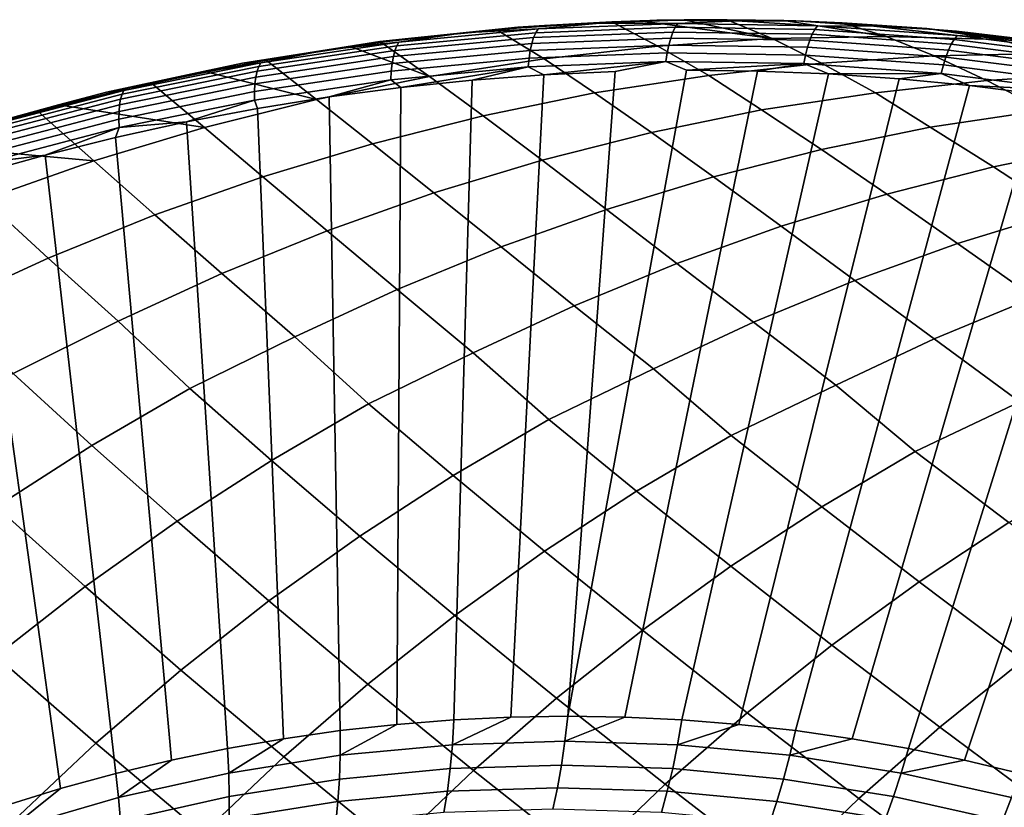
# Model space of a CAD drawing. Header units: metres. Extents: x -166 to 33, y -71 to 34.
# Tile 24 of 256: x -152.88 to -146.5, y 12.18 to 17.28. Entities that reach past the tile are written whole.
import ezdxf

# ---------------------------------------------------------------- set-up
doc = ezdxf.new("R2010")
doc.units = ezdxf.units.M
doc.layers.add('solid_12208131', color=7, linetype='CONTINUOUS')

msp = doc.modelspace()

# ---------------------------------------------------------------- linework, layer by layer
at = {"layer": 'solid_12208131'}
for points in [[(-150.381012, 17.157206, 199.575317), (-149.650482, 17.232313, 199.29718), (-150.006699, 17.194992, 199.332932), (-150.546112, 17.139141, 199.555603)], [(-150.381012, 17.157206, 199.575317), (-149.791763, 17.217171, 199.419083), (-149.479202, 17.242825, 199.315247)], [(-150.381012, 17.157206, 199.575317), (-149.479202, 17.242825, 199.315247), (-149.650482, 17.232313, 199.29718)], [(-149.650482, 17.232313, 199.29718), (-149.120895, 17.25746, 199.077835), (-149.520248, 17.220263, 199.127457), (-150.006699, 17.194992, 199.332932)], [(-149.48175, 17.027836, 200.975449), (-148.743866, 17.109776, 200.751114), (-149.043427, 17.265989, 199.195206), (-149.791763, 17.217171, 199.419083)], [(-149.479202, 17.242825, 199.315247), (-149.791763, 17.217171, 199.419083), (-149.043427, 17.265989, 199.195206)], [(-149.479202, 17.242825, 199.315247), (-148.751038, 17.27689, 199.038422), (-149.120895, 17.25746, 199.077835), (-149.650482, 17.232313, 199.29718)], [(-148.647156, 17.200157, 198.75502), (-149.549072, 17.164722, 199.014343), (-149.5354, 17.196272, 199.069229), (-148.631927, 17.231792, 198.809448)], [(-148.631927, 17.231792, 198.809448), (-149.5354, 17.196272, 199.069229), (-149.520248, 17.220263, 199.127457), (-148.615616, 17.255856, 198.867325)], [(-148.615616, 17.255856, 198.867325), (-149.520248, 17.220263, 199.127457), (-149.120895, 17.25746, 199.077835)], [(-149.479202, 17.242825, 199.315247), (-148.860641, 17.272715, 199.140579), (-148.573349, 17.279154, 199.054749)], [(-149.479202, 17.242825, 199.315247), (-148.573349, 17.279154, 199.054749), (-148.751038, 17.27689, 199.038422)], [(-149.479202, 17.242825, 199.315247), (-149.043427, 17.265989, 199.195206), (-148.860641, 17.272715, 199.140579)], [(-148.751038, 17.27689, 199.038422), (-148.232803, 17.272181, 198.822708), (-148.615616, 17.255856, 198.867325), (-149.120895, 17.25746, 199.077835)], [(-148.743866, 17.109776, 200.751114), (-148.004639, 17.157814, 200.527328), (-148.860641, 17.272715, 199.140579), (-149.043427, 17.265989, 199.195206)], [(-148.860641, 17.272715, 199.140579), (-148.004639, 17.157814, 200.527328), (-148.573349, 17.279154, 199.054749)], [(-148.751038, 17.27689, 199.038422), (-148.295975, 17.28056, 198.971954), (-147.928711, 17.275118, 198.862381)], [(-148.751038, 17.27689, 199.038422), (-148.573349, 17.279154, 199.054749), (-148.295975, 17.28056, 198.971954)], [(-148.232803, 17.272181, 198.822708), (-148.751038, 17.27689, 199.038422), (-147.928711, 17.275118, 198.862381), (-147.850189, 17.272161, 198.779816)], [(-147.7444, 17.18578, 198.496017), (-148.647156, 17.200157, 198.75502), (-148.631927, 17.231792, 198.809448), (-147.727585, 17.217415, 198.549973)], [(-147.727585, 17.217415, 198.549973), (-148.631927, 17.231792, 198.809448), (-148.615616, 17.255856, 198.867325), (-147.710068, 17.241488, 198.607498)], [(-147.710068, 17.241488, 198.607498), (-148.615616, 17.255856, 198.867325), (-148.232803, 17.272181, 198.822708)], [(-148.004639, 17.157814, 200.527328), (-148.295975, 17.28056, 198.971954), (-148.573349, 17.279154, 199.054749)], [(-148.004639, 17.157814, 200.527328), (-147.266083, 17.171858, 200.303818), (-147.928711, 17.275118, 198.862381), (-148.295975, 17.28056, 198.971954)], [(-147.850189, 17.272161, 198.779816), (-147.344849, 17.238804, 198.568115), (-147.710068, 17.241488, 198.607498), (-148.232803, 17.272181, 198.822708)], [(-147.850189, 17.272161, 198.779816), (-147.928711, 17.275118, 198.862381), (-147.266083, 17.171858, 200.303818), (-147.550598, 17.260778, 198.749664)], [(-147.850189, 17.272161, 198.779816), (-147.550598, 17.260778, 198.749664), (-147.001877, 17.224169, 198.586258)], [(-147.344849, 17.238804, 198.568115), (-147.850189, 17.272161, 198.779816), (-147.001877, 17.224169, 198.586258), (-146.9505, 17.217997, 198.522064)], [(-146.824982, 17.153088, 198.291504), (-147.727585, 17.217415, 198.549973), (-147.710068, 17.241488, 198.607498), (-146.806259, 17.177105, 198.348679)], [(-146.806259, 17.177105, 198.348679), (-147.710068, 17.241488, 198.607498), (-147.344849, 17.238804, 198.568115)], [(-147.266083, 17.171858, 200.303818), (-146.529587, 17.151766, 200.081085), (-147.001877, 17.224169, 198.586258), (-147.550598, 17.260778, 198.749664)], [(-146.9505, 17.217997, 198.522064), (-146.459518, 17.15736, 198.314743), (-146.806259, 17.177105, 198.348679), (-147.344849, 17.238804, 198.568115)], [(-146.9505, 17.217997, 198.522064), (-147.001877, 17.224169, 198.586258), (-146.529587, 17.151766, 200.081085), (-146.808578, 17.206804, 198.528763)], [(-150.546112, 17.139141, 199.555603), (-150.006699, 17.194992, 199.332932), (-150.421509, 17.13534, 199.387344), (-150.887924, 17.085552, 199.58754)], [(-150.223892, 16.912859, 201.19104), (-149.48175, 17.027836, 200.975449), (-149.791763, 17.217171, 199.419083), (-150.538406, 17.134331, 199.643021)], [(-150.381012, 17.157206, 199.575317), (-150.538406, 17.134331, 199.643021), (-149.791763, 17.217171, 199.419083)], [(-149.561066, 17.126144, 198.963699), (-150.457794, 17.041719, 199.222244), (-150.447678, 17.080097, 199.273438), (-149.549072, 17.164722, 199.014343)], [(-149.549072, 17.164722, 199.014343), (-150.447678, 17.080097, 199.273438), (-150.435516, 17.111481, 199.328781), (-149.5354, 17.196272, 199.069229)], [(-149.5354, 17.196272, 199.069229), (-150.435516, 17.111481, 199.328781), (-150.421509, 17.13534, 199.387344), (-149.520248, 17.220263, 199.127457)], [(-149.520248, 17.220263, 199.127457), (-150.421509, 17.13534, 199.387344), (-150.006699, 17.194992, 199.332932)], [(-148.67337, 17.116413, 198.660095), (-149.571152, 17.081186, 198.918182), (-149.561066, 17.126144, 198.963699), (-148.661057, 17.161482, 198.704956)], [(-148.661057, 17.161482, 198.704956), (-149.561066, 17.126144, 198.963699), (-149.549072, 17.164722, 199.014343), (-148.647156, 17.200157, 198.75502)], [(-147.774826, 17.102058, 198.402344), (-148.67337, 17.116413, 198.660095), (-148.661057, 17.161482, 198.704956), (-147.760239, 17.14711, 198.446533)], [(-147.760239, 17.14711, 198.446533), (-148.661057, 17.161482, 198.704956), (-148.647156, 17.200157, 198.75502), (-147.7444, 17.18578, 198.496017)], [(-147.684631, 16.99979, 202.075455), (-146.954376, 17.047102, 201.851273), (-147.266083, 17.171858, 200.303818), (-148.004639, 17.157814, 200.527328)], [(-146.861191, 17.082981, 198.189117), (-147.760239, 17.14711, 198.446533), (-147.7444, 17.18578, 198.496017), (-146.843399, 17.121536, 198.238022)], [(-146.843399, 17.121536, 198.238022), (-147.7444, 17.18578, 198.496017), (-147.727585, 17.217415, 198.549973), (-146.824982, 17.153088, 198.291504)], [(-146.954376, 17.047102, 201.851273), (-146.224823, 17.060642, 201.627289), (-146.529587, 17.151766, 200.081085), (-147.266083, 17.171858, 200.303818)], [(-146.9505, 17.217997, 198.522064), (-146.081741, 17.120529, 198.312759), (-146.071274, 17.119043, 198.309647)], [(-146.459518, 17.15736, 198.314743), (-146.9505, 17.217997, 198.522064), (-146.071274, 17.119043, 198.309647), (-146.054611, 17.114439, 198.265869)], [(-146.9505, 17.217997, 198.522064), (-146.808578, 17.206804, 198.528763), (-146.081741, 17.120529, 198.312759)], [(-145.926743, 17.038858, 198.03476), (-146.824982, 17.153088, 198.291504), (-146.806259, 17.177105, 198.348679), (-145.906815, 17.062756, 198.091568)], [(-146.529587, 17.151766, 200.081085), (-145.789871, 17.096975, 199.868286), (-146.081741, 17.120529, 198.312759), (-146.808578, 17.206804, 198.528763)], [(-145.906815, 17.062756, 198.091568), (-146.806259, 17.177105, 198.348679), (-146.459518, 17.15736, 198.314743)], [(-151.276932, 17.023108, 199.834641), (-150.546112, 17.139141, 199.555603), (-150.887924, 17.085552, 199.58754), (-151.435532, 16.998196, 199.813217)], [(-150.447678, 17.080097, 199.273438), (-151.340515, 16.947111, 199.53183), (-151.329849, 16.978251, 199.587616), (-150.435516, 17.111481, 199.328781)], [(-150.435516, 17.111481, 199.328781), (-151.329849, 16.978251, 199.587616), (-151.316956, 17.001923, 199.646515), (-150.421509, 17.13534, 199.387344)], [(-150.421509, 17.13534, 199.387344), (-151.316956, 17.001923, 199.646515), (-150.887924, 17.085552, 199.58754)], [(-150.95517, 16.763641, 201.414398), (-150.223892, 16.912859, 201.19104), (-150.735001, 17.106821, 199.702072), (-151.283051, 17.017479, 199.867035)], [(-151.276932, 17.023108, 199.834641), (-151.283051, 17.017479, 199.867035), (-150.735001, 17.106821, 199.702072)], [(-151.276932, 17.023108, 199.834641), (-150.538406, 17.134331, 199.643021), (-150.381012, 17.157206, 199.575317)], [(-151.276932, 17.023108, 199.834641), (-150.381012, 17.157206, 199.575317), (-150.546112, 17.139141, 199.555603)], [(-151.276932, 17.023108, 199.834641), (-150.735001, 17.106821, 199.702072), (-150.538406, 17.134331, 199.643021)], [(-150.223892, 16.912859, 201.19104), (-150.538406, 17.134331, 199.643021), (-150.735001, 17.106821, 199.702072)], [(-149.571152, 17.081186, 198.918182), (-150.465683, 16.996986, 199.176071), (-150.457794, 17.041719, 199.222244), (-149.561066, 17.126144, 198.963699)], [(-148.683914, 17.065712, 198.621185), (-149.579178, 17.0306, 198.878525), (-149.571152, 17.081186, 198.918182), (-148.67337, 17.116413, 198.660095)], [(-149.153824, 16.805687, 202.507446), (-148.413574, 16.918793, 202.300064), (-148.743866, 17.109776, 200.751114), (-149.48175, 17.027836, 200.975449)], [(-148.413574, 16.918793, 202.300064), (-147.684631, 16.99979, 202.075455), (-148.004639, 17.157814, 200.527328), (-148.743866, 17.109776, 200.751114)], [(-147.787949, 17.051378, 198.364197), (-148.683914, 17.065712, 198.621185), (-148.67337, 17.116413, 198.660095), (-147.774826, 17.102058, 198.402344)], [(-146.893768, 16.987551, 198.108231), (-147.787949, 17.051378, 198.364197), (-147.774826, 17.102058, 198.402344), (-146.878082, 17.038067, 198.145599)], [(-146.878082, 17.038067, 198.145599), (-147.774826, 17.102058, 198.402344), (-147.760239, 17.14711, 198.446533), (-146.861191, 17.082981, 198.189117)], [(-145.966507, 16.969143, 197.933426), (-146.861191, 17.082981, 198.189117), (-146.843399, 17.121536, 198.238022), (-145.946762, 17.007479, 197.98175)], [(-145.946762, 17.007479, 197.98175), (-146.843399, 17.121536, 198.238022), (-146.824982, 17.153088, 198.291504), (-145.926743, 17.038858, 198.03476)], [(-146.224823, 17.060642, 201.627289), (-145.497314, 17.040272, 201.403992), (-145.789871, 17.096975, 199.868286), (-146.529587, 17.151766, 200.081085)], [(-151.435532, 16.998196, 199.813217), (-150.887924, 17.085552, 199.58754), (-151.316956, 17.001923, 199.646515), (-151.762314, 16.92989, 199.841187)], [(-150.465683, 16.996986, 199.176071), (-151.354523, 16.86463, 199.433273), (-151.348785, 16.909023, 199.480087), (-150.457794, 17.041719, 199.222244)], [(-150.457794, 17.041719, 199.222244), (-151.348785, 16.909023, 199.480087), (-151.340515, 16.947111, 199.53183), (-150.447678, 17.080097, 199.273438)], [(-149.579178, 17.0306, 198.878525), (-150.471222, 16.946651, 199.135681), (-150.465683, 16.996986, 199.176071), (-149.571152, 17.081186, 198.918182)], [(-148.692505, 17.010225, 198.588898), (-149.584991, 16.975237, 198.845413), (-149.579178, 17.0306, 198.878525), (-148.683914, 17.065712, 198.621185)], [(-147.799347, 16.99592, 198.332733), (-148.692505, 17.010225, 198.588898), (-148.683914, 17.065712, 198.621185), (-147.787949, 17.051378, 198.364197)], [(-146.908005, 16.932278, 198.077606), (-147.799347, 16.99592, 198.332733), (-147.787949, 17.051378, 198.364197), (-146.893768, 16.987551, 198.108231)], [(-147.333862, 16.807343, 203.616791), (-146.613922, 16.887424, 203.391632), (-146.954376, 17.047102, 201.851273), (-147.684631, 16.99979, 202.075455)], [(-146.613922, 16.887424, 203.391632), (-145.89267, 16.934044, 203.166824), (-146.224823, 17.060642, 201.627289), (-146.954376, 17.047102, 201.851273)], [(-146.003937, 16.874279, 197.853973), (-146.893768, 16.987551, 198.108231), (-146.878082, 17.038067, 198.145599), (-145.985687, 16.924492, 197.890579)], [(-145.985687, 16.924492, 197.890579), (-146.878082, 17.038067, 198.145599), (-146.861191, 17.082981, 198.189117), (-145.966507, 16.969143, 197.933426)], [(-152.164612, 16.841219, 200.092682), (-151.435532, 16.998196, 199.813217), (-151.762314, 16.92989, 199.841187), (-152.316483, 16.810108, 200.069489)], [(-151.340515, 16.947111, 199.53183), (-152.225204, 16.766447, 199.788971), (-152.216003, 16.797272, 199.845184), (-151.329849, 16.978251, 199.587616)], [(-151.329849, 16.978251, 199.587616), (-152.216003, 16.797272, 199.845184), (-152.204208, 16.820702, 199.904404), (-151.316956, 17.001923, 199.646515)], [(-151.316956, 17.001923, 199.646515), (-152.204208, 16.820702, 199.904404), (-151.762314, 16.92989, 199.841187)], [(-151.435532, 16.998196, 199.813217), (-152.164612, 16.841219, 200.092682), (-151.283051, 17.017479, 199.867035), (-151.276932, 17.023108, 199.834641)], [(-152.164612, 16.841219, 200.092682), (-151.671371, 16.942799, 199.984177), (-151.283051, 17.017479, 199.867035)], [(-150.95517, 16.763641, 201.414398), (-151.283051, 17.017479, 199.867035), (-151.671371, 16.942799, 199.984177)], [(-150.471222, 16.946651, 199.135681), (-151.35762, 16.814674, 199.392166), (-151.354523, 16.86463, 199.433273), (-150.465683, 16.996986, 199.176071)], [(-149.584991, 16.975237, 198.845413), (-150.474319, 16.89156, 199.101746), (-150.471222, 16.946651, 199.135681), (-149.579178, 17.0306, 198.878525)], [(-149.584991, 16.975237, 198.845413), (-150.410248, 16.841099, 199.056473), (-150.474319, 16.89156, 199.101746)], [(-149.584991, 16.975237, 198.845413), (-149.946518, 16.888924, 198.922745), (-150.410248, 16.841099, 199.056473)], [(-149.876312, 16.657824, 202.730911), (-149.153824, 16.805687, 202.507446), (-149.48175, 17.027836, 200.975449), (-150.223892, 16.912859, 201.19104)], [(-149.584991, 16.975237, 198.845413), (-149.483215, 16.923433, 198.789368), (-149.946518, 16.888924, 198.922745)], [(-148.692505, 17.010225, 198.588898), (-149.483215, 16.923433, 198.789368), (-149.584991, 16.975237, 198.845413)], [(-148.692505, 17.010225, 198.588898), (-149.02066, 16.944675, 198.656403), (-149.483215, 16.923433, 198.789368)], [(-148.692505, 17.010225, 198.588898), (-148.558899, 16.952631, 198.523819), (-149.327072, 12.766649, 197.16098), (-149.02066, 16.944675, 198.656403)], [(-147.799347, 16.99592, 198.332733), (-148.558899, 16.952631, 198.523819), (-148.692505, 17.010225, 198.588898)], [(-147.799347, 16.99592, 198.332733), (-148.09816, 16.94739, 198.391678), (-148.558899, 16.952631, 198.523819)], [(-148.072342, 16.696115, 203.816299), (-147.333862, 16.807343, 203.616791), (-147.684631, 16.99979, 202.075455), (-148.413574, 16.918793, 202.300064)], [(-147.799347, 16.99592, 198.332733), (-147.638626, 16.929024, 198.26001), (-148.09816, 16.94739, 198.391678)], [(-146.908005, 16.932278, 198.077606), (-147.638626, 16.929024, 198.26001), (-147.799347, 16.99592, 198.332733)], [(-146.020981, 16.819344, 197.824188), (-146.908005, 16.932278, 198.077606), (-146.893768, 16.987551, 198.108231), (-146.003937, 16.874279, 197.853973)], [(-152.316483, 16.810108, 200.069489), (-151.762314, 16.92989, 199.841187), (-152.204208, 16.820702, 199.904404), (-152.627701, 16.728525, 200.093292)], [(-151.354523, 16.86463, 199.433273), (-152.235275, 16.684799, 199.689255), (-152.231674, 16.728745, 199.736694), (-151.348785, 16.909023, 199.480087)], [(-151.348785, 16.909023, 199.480087), (-152.231674, 16.728745, 199.736694), (-152.225204, 16.766447, 199.788971), (-151.340515, 16.947111, 199.53183)], [(-152.164612, 16.841219, 200.092682), (-152.02356, 16.866806, 200.090591), (-151.671371, 16.942799, 199.984177)], [(-151.680939, 16.581051, 201.636459), (-150.95517, 16.763641, 201.414398), (-151.671371, 16.942799, 199.984177), (-152.02356, 16.866806, 200.090591)], [(-150.474319, 16.89156, 199.101746), (-151.358032, 16.759995, 199.357437), (-151.35762, 16.814674, 199.392166), (-150.471222, 16.946651, 199.135681)], [(-150.593384, 16.476789, 202.952988), (-149.876312, 16.657824, 202.730911), (-150.223892, 16.912859, 201.19104), (-150.95517, 16.763641, 201.414398)], [(-149.946518, 16.888924, 198.922745), (-149.483215, 16.923433, 198.789368), (-149.696777, 12.760825, 197.270493), (-150.066162, 12.743358, 197.379913)], [(-149.483215, 16.923433, 198.789368), (-149.02066, 16.944675, 198.656403), (-149.327072, 12.766649, 197.16098), (-149.696777, 12.760825, 197.270493)], [(-148.09816, 16.94739, 198.391678), (-148.957352, 12.760825, 197.051468), (-149.327072, 12.766649, 197.16098), (-148.558899, 16.952631, 198.523819)], [(-148.786026, 16.549591, 204.040131), (-148.072342, 16.696115, 203.816299), (-148.413574, 16.918793, 202.300064), (-149.153824, 16.805687, 202.507446)], [(-147.638626, 16.929024, 198.26001), (-148.587982, 12.743358, 196.942062), (-148.957352, 12.760825, 197.051468), (-148.09816, 16.94739, 198.391678)], [(-147.180557, 16.897608, 198.128891), (-148.219284, 12.714262, 196.83284), (-148.587982, 12.743358, 196.942062), (-147.638626, 16.929024, 198.26001)], [(-146.908005, 16.932278, 198.077606), (-147.180557, 16.897608, 198.128891), (-147.638626, 16.929024, 198.26001)], [(-146.908005, 16.932278, 198.077606), (-146.724258, 16.853222, 197.998413), (-147.180557, 16.897608, 198.128891)], [(-146.020981, 16.819344, 197.824188), (-146.724258, 16.853222, 197.998413), (-146.908005, 16.932278, 198.077606)], [(-146.242493, 16.693701, 204.925186), (-145.531555, 16.772896, 204.699249), (-145.89267, 16.934044, 203.166824), (-146.613922, 16.887424, 203.391632)], [(-152.316483, 16.810108, 200.069489), (-153.04184, 16.612028, 200.348801), (-152.598557, 16.725567, 200.26474), (-152.164612, 16.841219, 200.092682)], [(-152.164612, 16.841219, 200.092682), (-152.598557, 16.725567, 200.26474), (-151.680939, 16.581051, 201.636459), (-152.02356, 16.866806, 200.090591)], [(-151.35762, 16.814674, 199.392166), (-152.235977, 16.635347, 199.647415), (-152.235275, 16.684799, 199.689255), (-151.354523, 16.86463, 199.433273)], [(-151.358032, 16.759995, 199.357437), (-150.474319, 16.89156, 199.101746), (-150.874176, 16.779919, 199.190521), (-151.337341, 16.705482, 199.324646)], [(-150.474319, 16.89156, 199.101746), (-150.410248, 16.841099, 199.056473), (-150.874176, 16.779919, 199.190521)], [(-150.874176, 16.779919, 199.190521), (-150.410248, 16.841099, 199.056473), (-150.43486, 12.714262, 197.48912), (-150.802551, 12.673567, 197.598038)], [(-150.410248, 16.841099, 199.056473), (-149.946518, 16.888924, 198.922745), (-150.066162, 12.743358, 197.379913), (-150.43486, 12.714262, 197.48912)], [(-146.724258, 16.853222, 197.998413), (-147.851593, 12.673567, 196.723923), (-148.219284, 12.714262, 196.83284), (-147.180557, 16.897608, 198.128891)], [(-146.270035, 16.795946, 197.868668), (-147.485245, 12.621306, 196.615417), (-147.851593, 12.673567, 196.723923), (-146.724258, 16.853222, 197.998413)], [(-146.979324, 16.584352, 205.117188), (-146.242493, 16.693701, 204.925186), (-146.613922, 16.887424, 203.391632), (-147.333862, 16.807343, 203.616791)], [(-146.020981, 16.819344, 197.824188), (-146.270035, 16.795946, 197.868668), (-146.724258, 16.853222, 197.998413)], [(-153.04184, 16.612028, 200.348801), (-152.316483, 16.810108, 200.069489), (-152.627701, 16.728525, 200.093292), (-153.186752, 16.575354, 200.32373)], [(-152.225204, 16.766447, 199.788971), (-153.099487, 16.538605, 200.044205), (-153.091736, 16.569038, 200.100845), (-152.216003, 16.797272, 199.845184)], [(-152.216003, 16.797272, 199.845184), (-153.091736, 16.569038, 200.100845), (-153.081009, 16.592175, 200.1604), (-152.204208, 16.820702, 199.904404)], [(-152.204208, 16.820702, 199.904404), (-153.081009, 16.592175, 200.1604), (-152.627701, 16.728525, 200.093292)], [(-151.358032, 16.759995, 199.357437), (-152.233734, 16.581219, 199.611923), (-152.235977, 16.635347, 199.647415), (-151.35762, 16.814674, 199.392166)], [(-151.337341, 16.705482, 199.324646), (-150.874176, 16.779919, 199.190521), (-150.802551, 12.673567, 197.598038), (-151.1689, 12.621306, 197.706558)], [(-149.49437, 16.370104, 204.262482), (-148.786026, 16.549591, 204.040131), (-149.153824, 16.805687, 202.507446), (-149.876312, 16.657824, 202.730911)], [(-147.684174, 16.439152, 205.341614), (-146.979324, 16.584352, 205.117188), (-147.333862, 16.807343, 203.616791), (-148.072342, 16.696115, 203.816299)], [(-145.818192, 16.725849, 197.739685), (-147.12059, 12.55753, 196.507385), (-147.485245, 12.621306, 196.615417), (-146.270035, 16.795946, 197.868668)], [(-153.186752, 16.575354, 200.32373), (-152.627701, 16.728525, 200.093292), (-153.081009, 16.592175, 200.1604), (-153.481964, 16.481913, 200.343231)], [(-152.235275, 16.684799, 199.689255), (-153.105667, 16.457998, 199.943329), (-153.104156, 16.501385, 199.991394), (-152.231674, 16.728745, 199.736694)], [(-152.231674, 16.728745, 199.736694), (-153.104156, 16.501385, 199.991394), (-153.099487, 16.538605, 200.044205), (-152.225204, 16.766447, 199.788971)], [(-153.04184, 16.612028, 200.348801), (-152.757721, 16.682652, 200.313019), (-152.598557, 16.725567, 200.26474)], [(-152.399536, 16.36525, 201.856873), (-151.680939, 16.581051, 201.636459), (-152.598557, 16.725567, 200.26474), (-152.757721, 16.682652, 200.313019)], [(-151.358032, 16.759995, 199.357437), (-151.798981, 16.617847, 199.458618), (-152.233734, 16.581219, 199.611923)], [(-151.358032, 16.759995, 199.357437), (-151.337341, 16.705482, 199.324646), (-151.798981, 16.617847, 199.458618)], [(-151.303375, 16.262745, 203.17334), (-150.593384, 16.476789, 202.952988), (-150.95517, 16.763641, 201.414398), (-151.680939, 16.581051, 201.636459)], [(-145.369064, 16.643028, 197.611588), (-146.757935, 12.482297, 196.399963), (-147.12059, 12.55753, 196.507385), (-145.818192, 16.725849, 197.739685)], [(-153.04184, 16.612028, 200.348801), (-153.484421, 16.465118, 200.534027), (-152.399536, 16.36525, 201.856873), (-152.757721, 16.682652, 200.313019)], [(-152.235977, 16.635347, 199.647415), (-153.103973, 16.409178, 199.900787), (-153.105667, 16.457998, 199.943329), (-152.235275, 16.684799, 199.689255)], [(-151.337341, 16.705482, 199.324646), (-151.1689, 12.621306, 197.706558), (-151.533554, 12.55753, 197.814575), (-151.798981, 16.617847, 199.458618)], [(-150.19574, 16.15781, 204.483032), (-149.49437, 16.370104, 204.262482), (-149.876312, 16.657824, 202.730911), (-150.593384, 16.476789, 202.952988)], [(-148.383743, 16.2612, 205.564484), (-147.684174, 16.439152, 205.341614), (-148.072342, 16.696115, 203.816299), (-148.786026, 16.549591, 204.040131)], [(-146.570602, 16.32671, 206.634903), (-145.874619, 16.470608, 206.409637), (-146.242493, 16.693701, 204.925186), (-146.979324, 16.584352, 205.117188)], [(-152.233734, 16.581219, 199.611923), (-153.099121, 16.355742, 199.864502), (-153.103973, 16.409178, 199.900787), (-152.235977, 16.635347, 199.647415)], [(-151.798981, 16.617847, 199.458618), (-151.533554, 12.55753, 197.814575), (-151.89621, 12.482297, 197.921997), (-152.25824, 16.517155, 199.592239)], [(-152.233734, 16.581219, 199.611923), (-151.798981, 16.617847, 199.458618), (-152.25824, 16.517155, 199.592239)], [(-144.922989, 16.547586, 197.484451), (-146.397629, 12.395674, 196.293243), (-146.757935, 12.482297, 196.399963), (-145.369064, 16.643028, 197.611588)], [(-152.233734, 16.581219, 199.611923), (-152.714279, 16.403591, 199.72522), (-153.099121, 16.355742, 199.864502)], [(-152.233734, 16.581219, 199.611923), (-152.25824, 16.517155, 199.592239), (-152.714279, 16.403591, 199.72522)], [(-152.003967, 16.015795, 203.392426), (-151.303375, 16.262745, 203.17334), (-151.680939, 16.581051, 201.636459), (-152.399536, 16.36525, 201.856873)], [(-149.076462, 16.050652, 205.785461), (-148.383743, 16.2612, 205.564484), (-148.786026, 16.549591, 204.040131), (-149.49437, 16.370104, 204.262482)], [(-147.261398, 16.150282, 206.858536), (-146.570602, 16.32671, 206.634903), (-146.979324, 16.584352, 205.117188), (-147.684174, 16.439152, 205.341614)], [(-153.511444, 16.456337, 200.542267), (-153.108582, 16.116354, 202.076111), (-152.399536, 16.36525, 201.856873), (-153.484421, 16.465118, 200.534027)], [(-152.25824, 16.517155, 199.592239), (-151.89621, 12.482297, 197.921997), (-152.256516, 12.395674, 198.028717), (-152.714279, 16.403591, 199.72522)], [(-150.887802, 15.912812, 204.702209), (-150.19574, 16.15781, 204.483032), (-150.593384, 16.476789, 202.952988), (-151.303375, 16.262745, 203.17334)], [(-146.127197, 16.037554, 208.14415), (-145.445206, 16.212475, 207.91954), (-145.874619, 16.470608, 206.409637), (-146.570602, 16.32671, 206.634903)], [(-152.714279, 16.403591, 199.72522), (-152.256516, 12.395674, 198.028717), (-152.614151, 12.297741, 198.134659), (-153.166718, 16.277277, 199.857468)], [(-153.099121, 16.355742, 199.864502), (-152.714279, 16.403591, 199.72522), (-153.166718, 16.277277, 199.857468)], [(-147.945435, 15.941472, 207.08017), (-147.261398, 16.150282, 206.858536), (-147.684174, 16.439152, 205.341614), (-148.383743, 16.2612, 205.564484)], [(-152.694473, 15.736237, 203.608673), (-152.003967, 16.015795, 203.392426), (-152.399536, 16.36525, 201.856873), (-153.108582, 16.116354, 202.076111)], [(-149.759979, 15.807604, 206.004974), (-149.076462, 16.050652, 205.785461), (-149.49437, 16.370104, 204.262482), (-150.19574, 16.15781, 204.483032)], [(-153.166718, 16.277277, 199.857468), (-152.614151, 12.297741, 198.134659), (-152.968781, 12.188587, 198.2397), (-153.615173, 16.138338, 199.988846)], [(-146.802521, 15.830472, 208.366684), (-146.127197, 16.037554, 208.14415), (-146.570602, 16.32671, 206.634903), (-147.261398, 16.150282, 206.858536)], [(-151.569931, 15.635398, 204.918472), (-150.887802, 15.912812, 204.702209), (-151.303375, 16.262745, 203.17334), (-152.003967, 16.015795, 203.392426)], [(-148.620392, 15.700372, 207.300262), (-147.945435, 15.941472, 207.08017), (-148.383743, 16.2612, 205.564484), (-149.076462, 16.050652, 205.785461)], [(-150.433716, 15.532342, 206.221512), (-149.759979, 15.807604, 206.004974), (-150.19574, 16.15781, 204.483032), (-150.887802, 15.912812, 204.702209)], [(-147.468887, 15.591315, 208.58757), (-146.802521, 15.830472, 208.366684), (-147.261398, 16.150282, 206.858536), (-147.945435, 15.941472, 207.08017)], [(-153.37352, 15.424582, 203.821564), (-152.694473, 15.736237, 203.608673), (-153.108582, 16.116354, 202.076111), (-153.807434, 15.83466, 202.292603)], [(-152.240768, 15.326079, 205.131317), (-151.569931, 15.635398, 204.918472), (-152.003967, 16.015795, 203.392426), (-152.694473, 15.736237, 203.608673)], [(-149.28569, 15.427265, 207.517288), (-148.620392, 15.700372, 207.300262), (-149.076462, 16.050652, 205.785461), (-149.759979, 15.807604, 206.004974)], [(-146.305359, 15.480636, 209.86644), (-145.647598, 15.717856, 209.644531), (-146.127197, 16.037554, 208.14415), (-146.802521, 15.830472, 208.366684)], [(-151.096298, 15.22537, 206.434525), (-150.433716, 15.532342, 206.221512), (-150.887802, 15.912812, 204.702209), (-151.569931, 15.635398, 204.918472)], [(-148.125732, 15.320365, 208.805313), (-147.468887, 15.591315, 208.58757), (-147.945435, 15.941472, 207.08017), (-148.620392, 15.700372, 207.300262)], [(-146.95372, 15.211839, 210.085129), (-146.305359, 15.480636, 209.86644), (-146.802521, 15.830472, 208.366684), (-147.468887, 15.591315, 208.58757)], [(-149.939987, 15.122651, 207.730728), (-149.28569, 15.427265, 207.517288), (-149.759979, 15.807604, 206.004974), (-150.433716, 15.532342, 206.221512)], [(-152.920883, 14.987453, 205.315277), (-152.240768, 15.326079, 205.131317), (-152.694473, 15.736237, 203.608673), (-153.37352, 15.424582, 203.821564)], [(-148.771729, 15.018114, 209.019394), (-148.125732, 15.320365, 208.805313), (-148.620392, 15.700372, 207.300262), (-149.28569, 15.427265, 207.517288)], [(-151.77594, 14.889952, 206.610443), (-151.096298, 15.22537, 206.434525), (-151.569931, 15.635398, 204.918472), (-152.240768, 15.326079, 205.131317)], [(-147.5914, 14.911953, 210.300064), (-146.95372, 15.211839, 210.085129), (-147.468887, 15.591315, 208.58757), (-148.125732, 15.320365, 208.805313)], [(-150.619278, 14.790477, 207.898926), (-149.939987, 15.122651, 207.730728), (-150.433716, 15.532342, 206.221512), (-151.096298, 15.22537, 206.434525)], [(-146.39888, 14.804362, 211.572235), (-145.769547, 15.101883, 211.356216), (-146.305359, 15.480636, 209.86644), (-146.95372, 15.211839, 210.085129)], [(-149.450806, 14.689212, 209.180222), (-148.771729, 15.018114, 209.019394), (-149.28569, 15.427265, 207.517288), (-149.939987, 15.122651, 207.730728)], [(-152.412231, 14.521691, 206.815338), (-151.77594, 14.889952, 206.610443), (-152.240768, 15.326079, 205.131317), (-152.920883, 14.987453, 205.315277)], [(-148.270386, 14.586344, 210.453842), (-147.5914, 14.911953, 210.300064), (-148.125732, 15.320365, 208.805313), (-148.771729, 15.018114, 209.019394)], [(-151.247696, 14.424936, 208.10408), (-150.619278, 14.790477, 207.898926), (-151.096298, 15.22537, 206.434525), (-151.77594, 14.889952, 206.610443)], [(-147.077942, 14.482059, 211.719284), (-146.39888, 14.804362, 211.572235), (-146.95372, 15.211839, 210.085129), (-147.5914, 14.911953, 210.300064)], [(-150.07132, 14.326409, 209.385849), (-149.450806, 14.689212, 209.180222), (-149.939987, 15.122651, 207.730728), (-150.619278, 14.790477, 207.898926)], [(-148.882996, 14.226293, 210.660156), (-148.270386, 14.586344, 210.453842), (-148.771729, 15.018114, 209.019394), (-149.450806, 14.689212, 209.180222)], [(-153.031937, 14.123847, 207.016953), (-152.412231, 14.521691, 206.815338), (-152.920883, 14.987453, 205.315277), (-153.565018, 14.616493, 205.520126)], [(-151.859741, 14.029989, 208.305862), (-151.247696, 14.424936, 208.10408), (-151.77594, 14.889952, 206.610443), (-152.412231, 14.521691, 206.815338)], [(-147.682617, 14.124767, 211.926514), (-147.077942, 14.482059, 211.719284), (-147.5914, 14.911953, 210.300064), (-148.270386, 14.586344, 210.453842)], [(-146.470062, 14.022016, 213.184402), (-145.873322, 14.376544, 212.976089), (-146.39888, 14.804362, 211.572235), (-147.077942, 14.482059, 211.719284)], [(-150.675674, 13.934383, 209.588028), (-150.07132, 14.326409, 209.385849), (-150.619278, 14.790477, 207.898926), (-151.247696, 14.424936, 208.10408)], [(-149.479614, 13.837206, 210.862946), (-148.882996, 14.226293, 210.660156), (-149.450806, 14.689212, 209.180222), (-150.07132, 14.326409, 209.385849)], [(-148.2715, 13.738633, 212.130081), (-147.682617, 14.124767, 211.926514), (-148.270386, 14.586344, 210.453842), (-148.882996, 14.226293, 210.660156)], [(-152.455338, 13.60651, 208.502426), (-151.859741, 14.029989, 208.305862), (-152.412231, 14.521691, 206.815338), (-153.031937, 14.123847, 207.016953)], [(-147.051193, 13.638844, 213.388977), (-146.470062, 14.022016, 213.184402), (-147.077942, 14.482059, 211.719284), (-147.682617, 14.124767, 211.926514)], [(-151.263779, 13.514003, 209.784927), (-150.675674, 13.934383, 209.588028), (-151.247696, 14.424936, 208.10408), (-151.859741, 14.029989, 208.305862)], [(-150.060226, 13.419947, 211.060349), (-149.479614, 13.837206, 210.862946), (-150.07132, 14.326409, 209.385849), (-150.675674, 13.934383, 209.588028)], [(-148.844574, 13.324516, 212.328232), (-148.2715, 13.738633, 212.130081), (-148.882996, 14.226293, 210.660156), (-149.479614, 13.837206, 210.862946)], [(-153.033173, 13.155279, 208.693253), (-152.455338, 13.60651, 208.502426), (-153.031937, 14.123847, 207.016953), (-153.634995, 13.697299, 207.213394)], [(-147.61673, 13.227881, 213.588028), (-147.051193, 13.638844, 213.388977), (-147.682617, 14.124767, 211.926514), (-148.2715, 13.738633, 212.130081)], [(-151.834381, 13.06604, 209.976013), (-151.263779, 13.514003, 209.784927), (-151.859741, 14.029989, 208.305862), (-152.455338, 13.60651, 208.502426)], [(-146.376587, 13.130216, 214.839249), (-145.818588, 13.538014, 214.639099), (-146.470062, 14.022016, 213.184402), (-147.051193, 13.638844, 213.388977)], [(-150.62355, 12.975283, 211.251907), (-150.060226, 13.419947, 211.060349), (-150.675674, 13.934383, 209.588028), (-151.263779, 13.514003, 209.784927)], [(-149.40062, 12.883173, 212.520432), (-148.844574, 13.324516, 212.328232), (-149.479614, 13.837206, 210.862946), (-150.060226, 13.419947, 211.060349)], [(-148.165466, 12.789879, 213.781082), (-147.61673, 13.227881, 213.588028), (-148.2715, 13.738633, 212.130081), (-148.844574, 13.324516, 212.328232)], [(-152.386154, 12.591277, 210.160797), (-151.834381, 13.06604, 209.976013), (-152.455338, 13.60651, 208.502426), (-153.033173, 13.155279, 208.693253)], [(-146.917999, 12.695566, 215.033325), (-146.376587, 13.130216, 214.839249), (-147.051193, 13.638844, 213.388977), (-147.61673, 13.227881, 213.588028)], [(-151.16832, 12.503986, 211.437103), (-150.62355, 12.975283, 211.251907), (-151.263779, 13.514003, 209.784927), (-151.834381, 13.06604, 209.976013)], [(-149.938339, 12.415373, 212.706207), (-149.40062, 12.883173, 212.520432), (-150.060226, 13.419947, 211.060349), (-150.62355, 12.975283, 211.251907)], [(-148.696121, 12.325599, 213.967621), (-148.165466, 12.789879, 213.781082), (-148.844574, 13.324516, 212.328232), (-149.40062, 12.883173, 212.520432)], [(-147.441605, 12.234822, 215.22081), (-146.917999, 12.695566, 215.033325), (-147.61673, 13.227881, 213.588028), (-148.165466, 12.789879, 213.781082)], [(-152.917801, 12.090504, 210.338821), (-152.386154, 12.591277, 210.160797), (-153.033173, 13.155279, 208.693253), (-153.591965, 12.677084, 208.877838)], [(-146.174667, 12.143206, 216.465256), (-145.658142, 12.600402, 216.276657), (-146.376587, 13.130216, 214.839249), (-146.917999, 12.695566, 215.033325)], [(-151.693192, 12.006843, 211.615463), (-151.16832, 12.503986, 211.437103), (-151.834381, 13.06604, 209.976013), (-152.386154, 12.591277, 210.160797)], [(-150.456436, 11.921893, 212.885101), (-149.938339, 12.415373, 212.706207), (-150.62355, 12.975283, 211.251907), (-151.16832, 12.503986, 211.437103)], [(-149.207443, 11.83581, 214.147217), (-148.696121, 12.325599, 213.967621), (-149.40062, 12.883173, 212.520432), (-149.938339, 12.415373, 212.706207)], [(-149.346039, 12.605453, 197.09697), (-150.07579, 12.582456, 197.313126), (-149.696777, 12.760825, 197.270493), (-149.327072, 12.766649, 197.16098)], [(-150.07579, 12.582456, 197.313126), (-150.066162, 12.743358, 197.379913), (-149.696777, 12.760825, 197.270493)], [(-149.346039, 12.605453, 197.09697), (-149.327072, 12.766649, 197.16098), (-148.957352, 12.760825, 197.051468)], [(-148.616272, 12.582456, 196.880798), (-149.346039, 12.605453, 197.09697), (-148.957352, 12.760825, 197.051468), (-148.587982, 12.743358, 196.942062)], [(-147.946121, 11.748747, 215.401276), (-147.441605, 12.234822, 215.22081), (-148.165466, 12.789879, 213.781082), (-148.696121, 12.325599, 213.967621)], [(-150.07579, 12.582456, 197.313126), (-150.802887, 12.513545, 197.528503), (-150.43486, 12.714262, 197.48912), (-150.066162, 12.743358, 197.379913)], [(-150.802887, 12.513545, 197.528503), (-150.802551, 12.673567, 197.598038), (-150.43486, 12.714262, 197.48912)], [(-148.616272, 12.582456, 196.880798), (-148.587982, 12.743358, 196.942062), (-148.219284, 12.714262, 196.83284)], [(-147.889191, 12.513545, 196.665421), (-148.616272, 12.582456, 196.880798), (-148.219284, 12.714262, 196.83284), (-147.851593, 12.673567, 196.723923)], [(-146.672363, 11.660859, 216.646744), (-146.174667, 12.143206, 216.465256), (-146.917999, 12.695566, 215.033325), (-147.441605, 12.234822, 215.22081)], [(-150.802887, 12.513545, 197.528503), (-151.524658, 12.398975, 197.74231), (-151.1689, 12.621306, 197.706558), (-150.802551, 12.673567, 197.598038)], [(-147.889191, 12.513545, 196.665421), (-147.851593, 12.673567, 196.723923), (-147.485245, 12.621306, 196.615417)], [(-152.250031, 11.488131, 211.731827), (-151.693192, 12.006843, 211.615463), (-152.386154, 12.591277, 210.160797), (-152.917801, 12.090504, 210.338821)], [(-151.524658, 12.398975, 197.74231), (-151.533554, 12.55753, 197.814575), (-151.1689, 12.621306, 197.706558)], [(-150.089722, 12.427823, 197.233139), (-150.807892, 12.35976, 197.445862), (-150.802887, 12.513545, 197.528503), (-150.07579, 12.582456, 197.313126)], [(-149.368942, 12.450539, 197.019638), (-150.089722, 12.427823, 197.233139), (-150.07579, 12.582456, 197.313126), (-149.346039, 12.605453, 197.09697)], [(-148.648148, 12.427823, 196.806122), (-149.368942, 12.450539, 197.019638), (-149.346039, 12.605453, 197.09697), (-148.616272, 12.582456, 196.880798)], [(-147.929993, 12.35976, 196.593399), (-148.648148, 12.427823, 196.806122), (-148.616272, 12.582456, 196.880798), (-147.889191, 12.513545, 196.665421)], [(-147.167404, 12.398975, 196.45163), (-147.889191, 12.513545, 196.665421), (-147.485245, 12.621306, 196.615417), (-147.12059, 12.55753, 196.507385)], [(-151.524658, 12.398975, 197.74231), (-152.238495, 12.239161, 197.953751), (-151.89621, 12.482297, 197.921997), (-151.533554, 12.55753, 197.814575)], [(-151.015228, 11.407575, 212.994202), (-150.456436, 11.921893, 212.885101), (-151.16832, 12.503986, 211.437103), (-151.693192, 12.006843, 211.615463)], [(-150.807892, 12.35976, 197.445862), (-151.520798, 12.246598, 197.657043), (-151.524658, 12.398975, 197.74231), (-150.802887, 12.513545, 197.528503)], [(-147.217087, 12.246598, 196.382217), (-147.929993, 12.35976, 196.593399), (-147.889191, 12.513545, 196.665421), (-147.167404, 12.398975, 196.45163)], [(-147.167404, 12.398975, 196.45163), (-147.12059, 12.55753, 196.507385), (-146.757935, 12.482297, 196.399963)], [(-152.238495, 12.239161, 197.953751), (-152.256516, 12.395674, 198.028717), (-151.89621, 12.482297, 197.921997)], [(-149.395599, 12.303251, 196.929642), (-150.107864, 12.280805, 197.140625), (-150.089722, 12.427823, 197.233139), (-149.368942, 12.450539, 197.019638)], [(-148.683334, 12.280805, 196.718658), (-149.395599, 12.303251, 196.929642), (-149.368942, 12.450539, 197.019638), (-148.648148, 12.427823, 196.806122)], [(-146.453583, 12.239161, 196.240173), (-147.167404, 12.398975, 196.45163), (-146.757935, 12.482297, 196.399963), (-146.397629, 12.395674, 196.293243)], [(-152.238495, 12.239161, 197.953751), (-152.941757, 12.03469, 198.162064), (-152.614151, 12.297741, 198.134659), (-152.256516, 12.395674, 198.028717)], [(-151.520798, 12.246598, 197.657043), (-152.225845, 12.088749, 197.865891), (-152.238495, 12.239161, 197.953751), (-151.524658, 12.398975, 197.74231)], [(-150.107864, 12.280805, 197.140625), (-150.81752, 12.213547, 197.35083), (-150.807892, 12.35976, 197.445862), (-150.089722, 12.427823, 197.233139)], [(-149.768326, 11.325923, 214.249344), (-149.207443, 11.83581, 214.147217), (-149.938339, 12.415373, 212.706207), (-150.456436, 11.921893, 212.885101)], [(-147.973679, 12.213547, 196.508438), (-148.683334, 12.280805, 196.718658), (-148.648148, 12.427823, 196.806122), (-147.929993, 12.35976, 196.593399)], [(-146.512024, 12.088749, 196.173386), (-147.217087, 12.246598, 196.382217), (-147.167404, 12.398975, 196.45163), (-146.453583, 12.239161, 196.240173)], [(-150.81752, 12.213547, 197.35083), (-151.521988, 12.101723, 197.559509), (-151.520798, 12.246598, 197.657043), (-150.807892, 12.35976, 197.445862)], [(-148.509232, 11.243321, 215.496719), (-147.946121, 11.748747, 215.401276), (-148.696121, 12.325599, 213.967621), (-149.207443, 11.83581, 214.147217)], [(-147.269196, 12.101723, 196.299774), (-147.973679, 12.213547, 196.508438), (-147.929993, 12.35976, 196.593399), (-147.217087, 12.246598, 196.382217)], [(-152.941757, 12.03469, 198.162064), (-152.968781, 12.188587, 198.2397), (-152.614151, 12.297741, 198.134659)], [(-150.130051, 12.14252, 197.03627), (-150.831711, 12.076019, 197.24411), (-150.81752, 12.213547, 197.35083), (-150.107864, 12.280805, 197.140625)], [(-149.425797, 12.164714, 196.827667), (-150.130051, 12.14252, 197.03627), (-150.107864, 12.280805, 197.140625), (-149.395599, 12.303251, 196.929642)], [(-148.721558, 12.14252, 196.619064), (-149.425797, 12.164714, 196.827667), (-149.395599, 12.303251, 196.929642), (-148.683334, 12.280805, 196.718658)], [(-148.019897, 12.076019, 196.411209), (-148.721558, 12.14252, 196.619064), (-148.683334, 12.280805, 196.718658), (-147.973679, 12.213547, 196.508438)], [(-152.225845, 12.088749, 197.865891), (-152.920471, 11.886789, 198.07164), (-152.941757, 12.03469, 198.162064), (-152.238495, 12.239161, 197.953751)], [(-151.521988, 12.101723, 197.559509), (-152.218704, 11.945741, 197.765884), (-152.225845, 12.088749, 197.865891), (-151.520798, 12.246598, 197.657043)], [(-150.831711, 12.076019, 197.24411), (-151.528259, 11.965454, 197.450439), (-151.521988, 12.101723, 197.559509), (-150.81752, 12.213547, 197.35083)], [(-147.323349, 11.965454, 196.204895), (-148.019897, 12.076019, 196.411209), (-147.973679, 12.213547, 196.508438), (-147.269196, 12.101723, 196.299774)], [(-147.237869, 11.159917, 216.735809), (-146.672363, 11.660859, 216.646744), (-147.441605, 12.234822, 215.22081), (-147.946121, 11.748747, 215.401276)], [(-146.572479, 11.945741, 196.093399), (-147.269196, 12.101723, 196.299774), (-147.217087, 12.246598, 196.382217), (-146.512024, 12.088749, 196.173386)], [(-145.817398, 11.886789, 195.967621), (-146.512024, 12.088749, 196.173386), (-146.453583, 12.239161, 196.240173), (-145.750305, 12.03469, 196.03186)]]:
    msp.add_3dface(points, dxfattribs=at)

doc.saveas('drawing.dxf')
